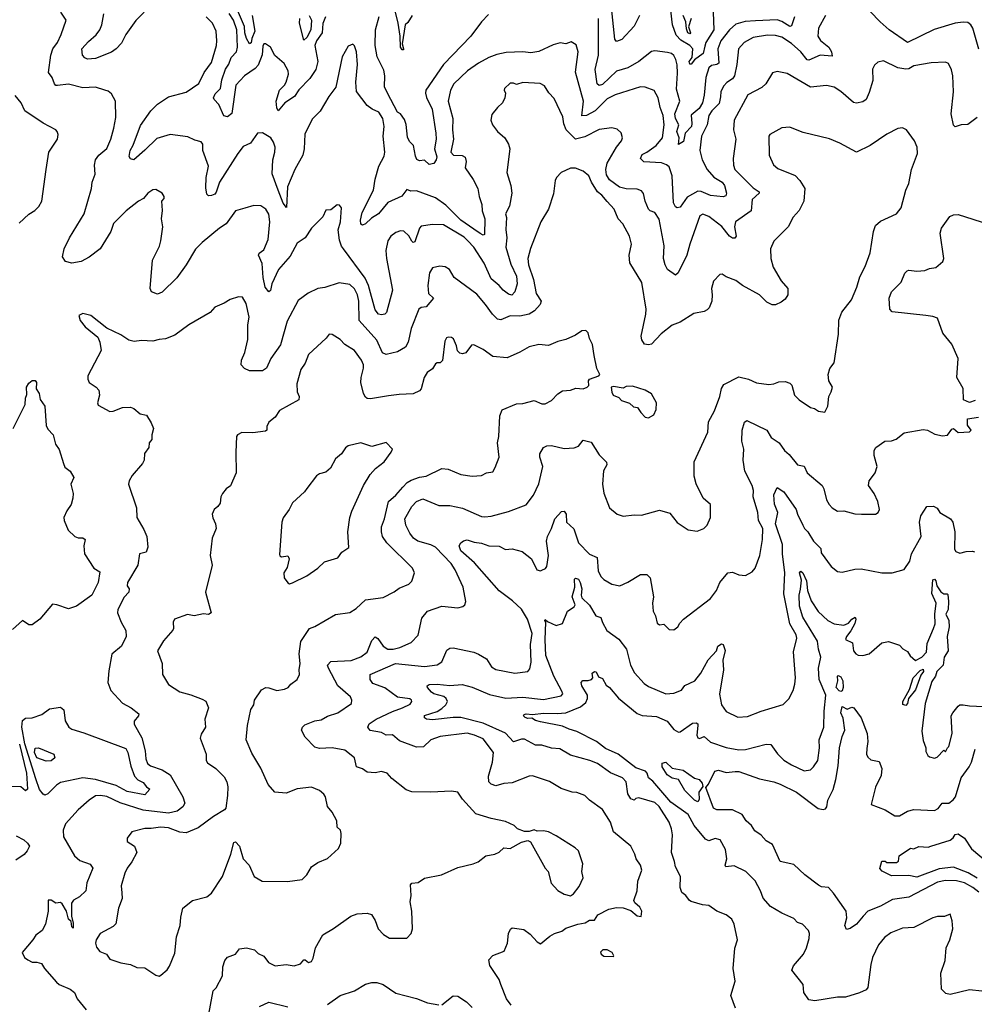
# Model space of a CAD drawing. Extents: x 1245515 to 1420776, y 606314 to 671314.
# Tile 202 of 256: x 1351588 to 1357596, y 629270 to 635468. Entities that reach past the tile are written whole.
import ezdxf

# ---------------------------------------------------------------- set-up
doc = ezdxf.new("R2010")
doc.units = 0

msp = doc.modelspace()

# ---------------------------------------------------------------- linework, layer by layer
at = {"layer": '0CON10XD'}
for points in [[(1354002.5, 635277.5), (1353995, 635277.5), (1353984.1, 635295), (1353981.8, 635365), (1353970, 635445), (1353935, 635592.5)], [(1357625, 635282.5), (1357587.1, 635415), (1357575, 635436.2), (1357555, 635450), (1357525, 635453.1), (1357475, 635446.5), (1357344, 635406), (1357174.7, 635324.7), (1357060.8, 635405), (1357004.3, 635454.3), (1356876.1, 635586.1)], [(1356205, 634409.6), (1356242, 634385), (1356242.5, 634375), (1356198.2, 634335), (1356190.6, 634265), (1356092.9, 634195), (1356086, 634165), (1356096.7, 634105), (1356088.1, 634091.9), (1356075, 634092.2), (1356055, 634104.5), (1356006.9, 634166.9), (1355925, 634228.4), (1355886.8, 634243.2), (1355867.6, 634232.4), (1355804.7, 634055), (1355786.1, 633985), (1355732.2, 633875), (1355715, 633860), (1355665, 633894.4), (1355650, 633925), (1355640.4, 633965), (1355644.2, 634045), (1355611.7, 634211.7), (1355585.6, 634255), (1355555.4, 634265.4), (1355545.3, 634275.3), (1355525.3, 634325.3), (1355514.4, 634374.4), (1355500.7, 634390.7), (1355475, 634401.1), (1355405, 634402.7), (1355363.5, 634413.5), (1355300.7, 634460.7), (1355280.4, 634490.4), (1355276.2, 634525), (1355284.9, 634565.1), (1355343.9, 634666.1), (1355375.3, 634705), (1355382.2, 634725), (1355374, 634755), (1355348.3, 634778.3), (1355315, 634787.1), (1355235, 634776.7), (1355145, 634730), (1355085, 634716.2), (1355026.2, 634775), (1355012.6, 634812.6), (1355006.5, 634856.5), (1354951.1, 634971.1), (1354917.8, 635007.8), (1354891.7, 635051.7), (1354864.1, 635065.9), (1354755, 635072), (1354715, 635060), (1354695, 635068.8), (1354675, 635068), (1354640, 635035), (1354637.5, 635025), (1354646.2, 635005), (1354642, 634975), (1354625.6, 634944.4), (1354595, 634916), (1354558.8, 634871.2), (1354554, 634835), (1354564, 634805), (1354594.4, 634764.4), (1354642, 634725), (1354664, 634685), (1354672.5, 634655), (1354654.4, 634505), (1354679.2, 634425), (1354684.3, 634375.7), (1354669.5, 634295), (1354646, 634245), (1354651.7, 634221.7), (1354647.2, 634147.2), (1354653.3, 634095), (1354648, 634035), (1354679.7, 633929.7), (1354715, 633853.8), (1354719.1, 633805), (1354703.3, 633755), (1354685, 633734.2), (1354665, 633739.2), (1354630.6, 633765), (1354604.4, 633795), (1354555, 633835.6), (1354510.6, 633935), (1354445.3, 634035), (1354408.5, 634075), (1354385, 634099.1), (1354255, 634175.6), (1354185, 634178.2), (1354115, 634168.9), (1354103.7, 634156.3), (1354075, 634070), (1354065, 634065.8), (1354055, 634072.9), (1354036.3, 634106.3), (1354005, 634137.3), (1353985, 634137.8), (1353955, 634127.8), (1353924.6, 634105.4), (1353904.4, 634075), (1353891.9, 634015), (1353895.7, 633964.3), (1353934.6, 633765.4), (1353895.8, 633625), (1353886.7, 633615), (1353865, 633609.4), (1353845, 633614.3), (1353825, 633642), (1353783.8, 633793.8), (1353761, 633841), (1353626.6, 634025), (1353613.2, 634043.2), (1353600.5, 634080.5), (1353591.5, 634145), (1353607.1, 634195), (1353613.9, 634283.9), (1353600.7, 634300.7), (1353585, 634303.3), (1353545, 634270), (1353515, 634268.8), (1353495, 634227.5), (1353425, 634156.2), (1353385, 634094), (1353335, 634060.8), (1353289.8, 633980.2), (1353217.1, 633895), (1353173.8, 633805), (1353167, 633763), (1353155, 633755.8), (1353133.5, 633785), (1353120.2, 633845), (1353112.8, 633932.7), (1353090.8, 633985), (1353095, 633998), (1353125, 634019.2), (1353151.2, 634085), (1353161.8, 634195), (1353155, 634243.3), (1353137.5, 634275), (1353105, 634296), (1353061.2, 634298.8), (1353005, 634282.5), (1352946.2, 634265), (1352887.1, 634182.9), (1352845, 634155.6), (1352735, 634065.7), (1352695, 634024.2), (1352635.6, 633925), (1352577.4, 633842.6), (1352485, 633753.3), (1352455, 633740.8), (1352417.5, 633755), (1352408, 633775), (1352424.4, 633955), (1352467, 634043), (1352476.4, 634075), (1352488.9, 634165), (1352479.2, 634215), (1352485.9, 634265.9), (1352482.5, 634325), (1352497, 634343), (1352497.5, 634355), (1352485, 634376.7), (1352445, 634400), (1352425, 634396.7), (1352395, 634376.7), (1352366.8, 634343.2), (1352335, 634326), (1352257.5, 634265), (1352178.5, 634185), (1352160.9, 634135), (1352095, 634025.6), (1352025, 633972.7), (1351973.4, 633946.6), (1351915, 633934.4), (1351876.7, 633945), (1351856.2, 633975), (1351867.5, 634025), (1351901.5, 634095), (1351992.9, 634245), (1352038.5, 634405), (1352044.6, 634445.4), (1352063.3, 634495), (1352057.4, 634552.6), (1352065.6, 634585), (1352085, 634615.8), (1352135, 634656.7), (1352162, 634715), (1352180, 634785), (1352191.7, 634851.7), (1352191.4, 634955), (1352165, 635001.2), (1352145, 635018), (1352122.5, 635025), (1352065, 635043.3), (1351985, 635039.4), (1351895, 635062.2), (1351825, 635052.9), (1351815, 635054.3), (1351805.8, 635065), (1351791.9, 635105), (1351767.9, 635135), (1351783.9, 635245), (1351796.4, 635283.6), (1351826.4, 635325), (1351848.1, 635375), (1351879.2, 635465), (1351845.8, 635515.8)], [(1352370, 635515), (1352318.1, 635461.9), (1352255.5, 635375), (1352229, 635321), (1352195.7, 635284.3), (1352165, 635263.2), (1352065, 635223.3), (1352015, 635219.2), (1351997, 635227), (1351982, 635245), (1351979.4, 635285), (1352019.6, 635330.4), (1352068.3, 635371.7), (1352091.8, 635405), (1352104.6, 635435), (1352116.5, 635505)], [(1353512.1, 635485), (1353496, 635444), (1353492.2, 635385), (1353455.9, 635335), (1353445.8, 635305), (1353464.8, 635205), (1353451.1, 635155), (1353412.8, 635097.2), (1353345, 635025.5), (1353316.8, 634985), (1353256.5, 634943.5), (1353215, 634893.3), (1353205, 634912.5), (1353202.5, 634955), (1353222.1, 635025), (1353255, 635055.8), (1353264.4, 635075), (1353280.4, 635125), (1353276.9, 635145), (1353252.4, 635192.4), (1353192.8, 635242.8), (1353165.6, 635295.6), (1353135, 635316), (1353125, 635315.8), (1353117.9, 635302.1), (1353113.3, 635246.7), (1353089, 635181), (1353069.4, 635160.6), (1353002, 635115), (1352947.6, 635055), (1352922.9, 634877.1), (1352895, 634856.8), (1352872.1, 634862.1), (1352841.6, 634935), (1352810.9, 634965), (1352806.6, 634976.6), (1352818, 635002), (1352851.3, 635035), (1352860.5, 635089.5), (1352883.5, 635156.5), (1352903, 635187), (1352919.5, 635230.5), (1352951.1, 635265), (1352958.9, 635295), (1352955, 635404.3), (1352932.5, 635465), (1352905, 635506.8)], [(1353050.2, 635495), (1353068, 635395), (1353049.7, 635350.2), (1353045, 635321.2), (1353035, 635316.5), (1353015, 635350), (1353004.6, 635385), (1353002.3, 635425), (1352958.2, 635528.2)], [(1355489.4, 635495), (1355455, 635426.5), (1355377.4, 635342.6), (1355345, 635330), (1355334.3, 635344.3), (1355312.7, 635545)], [(1355953.1, 635515), (1355955.6, 635405), (1355905.8, 635325), (1355899.1, 635300.9), (1355890.2, 635255), (1355835.2, 635214.8), (1355815, 635188.8), (1355805, 635187.1), (1355801.1, 635205), (1355819.5, 635230.5), (1355824.1, 635284.1), (1355804.7, 635305), (1355749.5, 635339.5), (1355720.4, 635370.4), (1355696.7, 635435), (1355685, 635526.7)], [(1355998.4, 634981.6), (1355990.6, 634939.4), (1355943.8, 634895), (1355926, 634865), (1355913.8, 634805), (1355879.1, 634735), (1355869.1, 634645), (1355882.7, 634585), (1355915, 634524.4), (1355957.4, 634477.4), (1356008.1, 634445), (1356023.1, 634425), (1356036.7, 634376.7), (1356031.4, 634358.6), (1356015, 634352.9), (1355935, 634361.3), (1355877.4, 634387.4), (1355855, 634387.5), (1355789.5, 634350.5), (1355745, 634286.9), (1355725, 634284.5), (1355715, 634290), (1355702.9, 634315), (1355694.6, 634485), (1355675, 634541.1), (1355658.1, 634555), (1355627, 634567), (1355515, 634572.8), (1355495.4, 634595), (1355505, 634620), (1355535, 634633.3), (1355594.2, 634675.8), (1355633.5, 634725), (1355644.5, 634805), (1355637.3, 634865), (1355618, 634915), (1355606.2, 634975), (1355582.1, 635022.1), (1355525, 635043.1), (1355495, 635044.5), (1355335, 634995.4), (1355285, 634969.2), (1355210.6, 634895), (1355155, 634865.2), (1355125, 634863.5), (1355135.8, 634955), (1355086.9, 635136.9), (1355101.8, 635265), (1355089.4, 635309.4), (1355057.7, 635327.7), (1355025, 635315.4), (1354988.8, 635321.2), (1354945, 635309.5), (1354855, 635267.2), (1354805, 635260), (1354755, 635266.5), (1354649.1, 635260.9), (1354590.8, 635249.2), (1354540.8, 635229.1), (1354475, 635194.6), (1354406.5, 635145), (1354320.5, 635065), (1354299.4, 635025), (1354283.6, 634955), (1354313.8, 634845), (1354310.8, 634775), (1354317.8, 634715), (1354301.9, 634635), (1354318.8, 634615), (1354372.9, 634612.9), (1354391.5, 634601.5), (1354396.9, 634575), (1354390.4, 634535), (1354441.9, 634461.9), (1354471.3, 634405), (1354478.9, 634355), (1354496.7, 634305), (1354499.1, 634265), (1354515.8, 634215), (1354512.5, 634115), (1354505, 634112.5), (1354485, 634121.8), (1354445, 634149.2), (1354365, 634205.3), (1354270.7, 634300.7), (1354205, 634347.5), (1354085, 634391.6), (1354048.6, 634388.6), (1354025, 634398), (1353993, 634357), (1353905, 634317.7), (1353845, 634246.2), (1353802.1, 634217.9), (1353765, 634182.9), (1353745, 634174), (1353735, 634180), (1353732.5, 634205), (1353743.7, 634255), (1353813.5, 634395), (1353825.5, 634465), (1353848.2, 634545), (1353880.6, 634609.4), (1353885.8, 634635), (1353875.5, 634735), (1353880.6, 634795), (1353872.9, 634845), (1353848, 634885), (1353805.6, 634905.6), (1353775, 634927.1), (1353707.5, 635015), (1353702.9, 635075), (1353714.3, 635185), (1353708, 635265), (1353695, 635302.5), (1353685, 635313.3), (1353655, 635302), (1353617.5, 635235), (1353577.2, 635042.8), (1353533.5, 634985), (1353478.5, 634891.5), (1353429.3, 634840.7), (1353382.5, 634747.5), (1353378.8, 634655), (1353369.1, 634615), (1353319.3, 634525), (1353273.3, 634415), (1353266.2, 634285), (1353245, 634312), (1353214.7, 634395), (1353177.6, 634497.6), (1353181.1, 634585), (1353193.8, 634635), (1353194.5, 634665), (1353185, 634696.2), (1353167.5, 634725), (1353115, 634755.8), (1353085, 634753.8), (1353039.7, 634690.3), (1352995, 634670), (1352959.5, 634625), (1352845.3, 634445), (1352825, 634381.9), (1352815, 634369.5), (1352795, 634360.6), (1352775, 634358.8), (1352765, 634370), (1352758.9, 634408.9), (1352761.9, 634475), (1352775.5, 634545), (1352740.5, 634645), (1352740.5, 634685), (1352728.8, 634698.8), (1352689.1, 634709.1), (1352645, 634731.5), (1352535, 634744.6), (1352451, 634719), (1352375, 634647.3), (1352305, 634586.2), (1352285, 634591.2), (1352277, 634607), (1352282.3, 634645), (1352301.3, 634678.7), (1352348.7, 634801.3), (1352412.1, 634895), (1352454.2, 634935.7), (1352525, 634981.9), (1352635, 635011.8), (1352714.6, 635065.4), (1352748.9, 635135), (1352795, 635198), (1352826.2, 635305), (1352827.5, 635335), (1352824.4, 635395), (1352800.6, 635445), (1352761.9, 635485)], [(1353410, 635495), (1353424, 635465), (1353420, 635405), (1353395, 635355.6), (1353375, 635338.8), (1353349.2, 635445), (1353350.3, 635475)], [(1354539.1, 635500.9), (1354493.8, 635455), (1354426.7, 635365), (1354254.2, 635185.8), (1354144.7, 635025), (1354142.4, 635005), (1354148.9, 634978.9), (1354183.8, 634905), (1354206.3, 634753.6), (1354208.1, 634715), (1354199.1, 634655), (1354212.1, 634605), (1354208.9, 634585), (1354195, 634563.1), (1354165, 634555.3), (1354135, 634584.4), (1354105, 634578.6), (1354088.1, 634588.1), (1354078.3, 634608.3), (1354065.5, 634675.5), (1354041.1, 634701.1), (1354028.5, 634728.5), (1354019.1, 634809.1), (1354009.4, 634839.4), (1353985, 634876.2), (1353965, 634886.7), (1353902.8, 635005), (1353884.1, 635045), (1353886.3, 635113.7), (1353879.7, 635149.7), (1353837.8, 635235), (1353825.5, 635305), (1353826, 635405), (1353851, 635489)], [(1354058.4, 635495), (1354030.7, 635449.3), (1354013.3, 635435), (1353995.9, 635315), (1354004, 635285), (1354002.5, 635277.5)], [(1356464.6, 635485), (1356445, 635429.2), (1356435, 635425.6), (1356385, 635457.1), (1356355, 635466.1), (1356219, 635461), (1356153.3, 635456.7), (1356095, 635440.4), (1356055, 635403.1), (1356001.4, 635335), (1355982.2, 635285), (1355988.9, 635195), (1355975, 635185.3), (1355941.1, 635178.9), (1355925.3, 635164.7), (1355907, 635103), (1355896.5, 634993.5), (1355885.8, 634945), (1355865, 634909.8), (1355813.4, 634866.6), (1355819, 634815), (1355815.2, 634795), (1355776.2, 634753.8), (1355765, 634701.4), (1355735, 634681.2), (1355738.8, 634725), (1355723.7, 634765), (1355735.8, 634805), (1355715.7, 634845), (1355711.7, 634875), (1355741.6, 634955), (1355720.7, 635030.7), (1355727.8, 635132.2), (1355725.2, 635184.8), (1355718, 635218), (1355705, 635243.1), (1355690, 635255), (1355665, 635261.8), (1355585, 635271.1), (1355565, 635268.1), (1355485.3, 635204.7), (1355415, 635164.4), (1355345, 635143.2), (1355255, 635060.3), (1355235, 635052.9), (1355222.3, 635065), (1355210, 635155), (1355230.4, 635245), (1355230.7, 635475)], [(1355814.5, 635475), (1355796.8, 635423.2), (1355810.8, 635385), (1355805, 635379.2), (1355793.9, 635385), (1355785, 635410), (1355780.5, 635455), (1355764.3, 635495)], [(1356658.9, 635495), (1356614.5, 635415), (1356612.2, 635365), (1356627.4, 635337.4), (1356679.7, 635295), (1356697.5, 635265), (1356701.2, 635238.8), (1356625, 635244.1), (1356555, 635213.4), (1356545, 635216.1), (1356504.8, 635264.8), (1356445, 635317.3), (1356385, 635356.9), (1356345, 635367.5), (1356295, 635370.3), (1356204.2, 635355.8), (1356147.1, 635325), (1356112.5, 635285), (1356102, 635185), (1356085.8, 635114.2), (1356074.7, 635095.3), (1356038, 635072), (1356019.1, 635050.9), (1356001.5, 635015), (1355998.4, 634981.6)], [(1357615, 634851.8), (1357555, 634808.2), (1357513.7, 634806.3), (1357475, 634794.4), (1357465, 634803.3), (1357450.4, 634875), (1357464.5, 635014.5), (1357460.6, 635115), (1357453.2, 635153.2), (1357433, 635193), (1357415, 635200.8), (1357325, 635195.5), (1357215, 635177.1), (1357185, 635159.4), (1357165, 635155.6), (1357115, 635165.6), (1357025, 635209.2), (1356988.8, 635201.2), (1356968.6, 635181.4), (1356954.5, 635155.5), (1356956.7, 635085), (1356935, 635010), (1356915.6, 634965), (1356895, 634950.6), (1356855, 634943.3), (1356835, 634946.7), (1356756.5, 635016.5), (1356713.1, 635043.1), (1356665, 635052.9), (1356565, 635043.8), (1356418.2, 635128.2), (1356355, 635142.5), (1356325, 635133.8), (1356284.4, 635065), (1356258.7, 635041.3), (1356171.4, 634995), (1356084.5, 634835), (1356081.2, 634775), (1356094.5, 634715), (1356078.1, 634595), (1356081.1, 634551.1), (1356089.5, 634525), (1356205, 634409.6)], [(1351585, 634186), (1351645.7, 634244.3), (1351682.5, 634267.5), (1351707.9, 634292.1), (1351726, 634325), (1351754.3, 634525), (1351770.8, 634635), (1351825.7, 634715), (1351830, 634745), (1351823.8, 634765), (1351815.5, 634775.5), (1351736.2, 634816.2), (1351620, 634895), (1351595.8, 634945), (1351559.7, 634989.7)], [(1352771.4, 629175), (1352806.1, 629353.9), (1352825, 629372.5), (1352865, 629450), (1352865.6, 629505), (1352878.1, 629545), (1352895, 629566.9), (1352946.2, 629585), (1352971.7, 629618.3), (1353015, 629626), (1353065, 629612.5), (1353089.5, 629589.5), (1353125, 629573.8), (1353152.6, 629532.6), (1353195, 629512), (1353265, 629520), (1353315, 629512.9), (1353355, 629524.2), (1353375, 629550), (1353385, 629550), (1353405, 629532.5), (1353425, 629540), (1353435, 629560), (1353449.4, 629625), (1353495, 629707.5), (1353563.2, 629746.8), (1353672.5, 629825), (1353711.7, 629838.3), (1353775, 629843.3), (1353802.5, 629835), (1353825, 629797.5), (1353844.4, 629744.4), (1353878.3, 629708.3), (1353915, 629686.2), (1354025, 629686.2), (1354052.5, 629715), (1354058.9, 629745), (1354056.2, 629855), (1354046, 629915), (1354051.2, 629955), (1354048.3, 630021.7), (1354055, 630033.3), (1354095, 630036.7), (1354136.1, 630063.9), (1354242.5, 630085), (1354345, 630130.8), (1354442.5, 630155), (1354472.7, 630167.3), (1354522.5, 630205), (1354577.5, 630215), (1354605, 630227.5), (1354635, 630253.8), (1354675, 630250), (1354745, 630290), (1354785, 630300), (1354801.7, 630291.7), (1354895, 630127.5), (1354913.3, 630105), (1354932.7, 630032.7), (1354975.7, 629985.7), (1355015, 629963.3), (1355053.6, 629953.6), (1355073.3, 629965), (1355109.7, 630010.3), (1355133.8, 630065), (1355126.4, 630106.4), (1355131.2, 630155), (1355105.8, 630235), (1355084.5, 630254.5), (1354965, 630331.2), (1354915, 630356), (1354885, 630362.5), (1354845, 630360), (1354825, 630367.5), (1354795, 630357.5), (1354765, 630357.5), (1354720, 630375), (1354700, 630395), (1354645, 630421.2), (1354555, 630439.2), (1354458.6, 630468.6), (1354375, 630562), (1354345, 630605.8), (1354305, 630612), (1354175, 630604.4), (1354055, 630606.7), (1354019.2, 630619.2), (1353930.7, 630690.7), (1353900, 630725), (1353865, 630734.2), (1353825, 630727.5), (1353775, 630730), (1353745, 630751.4), (1353708, 630765), (1353695, 630820.8), (1353635, 630868.9), (1353555, 630883.3), (1353475, 630879.2), (1353445, 630888.5), (1353385, 630951.8), (1353360.6, 630995), (1353366.9, 631015), (1353381.9, 631028.1), (1353445, 631053.3), (1353485, 631060.8), (1353525.8, 631084.2), (1353590, 631105), (1353675, 631164), (1353678.6, 631185), (1353670, 631205), (1353590, 631275), (1353530.6, 631385), (1353525.7, 631405), (1353545, 631428.1), (1353673.2, 631433.2), (1353735, 631456.7), (1353773.9, 631486.1), (1353805, 631560.8), (1353825, 631582.5), (1353842, 631572), (1353875.5, 631525), (1353905, 631505.4), (1353937.5, 631505), (1353980, 631515), (1354052.2, 631547.8), (1354096.3, 631593.7), (1354118.8, 631701.2), (1354155.3, 631744.7), (1354243.9, 631776.1), (1354345, 631766), (1354375.8, 631774.2), (1354390, 631785), (1354396.2, 631805), (1354378.1, 631895), (1354329.1, 632005), (1354303.9, 632045), (1354205, 632147.6), (1354175, 632162.6), (1354093.3, 632185), (1354066.4, 632205), (1354043.6, 632235), (1354017.9, 632285), (1354012.1, 632325), (1354055, 632404.3), (1354085, 632435.8), (1354125, 632451.1), (1354225, 632409.2), (1354295, 632409.4), (1354375, 632392.4), (1354495, 632341.5), (1354515, 632338.6), (1354555, 632342.5), (1354665, 632371.5), (1354775, 632412.9), (1354822.5, 632475), (1354854.6, 632545.4), (1354880.4, 632655), (1354860.4, 632715), (1354860.9, 632735), (1354885, 632774.2), (1354905, 632784.4), (1354935, 632786.7), (1355015, 632768), (1355077.9, 632772.1), (1355105, 632784), (1355135, 632820.8), (1355185, 632808.8), (1355235, 632728.8), (1355281.7, 632681.7), (1355282.7, 632665), (1355262.7, 632627.3), (1355255.8, 632544.2), (1355265, 632487.5), (1355299.2, 632395), (1355347.5, 632355), (1355385, 632342), (1355455, 632350.8), (1355500.5, 632349.5), (1355615, 632381.2), (1355680.5, 632360.5), (1355725, 632303.3), (1355795, 632256.2), (1355851.7, 632248.3), (1355893.3, 632265), (1355914.1, 632285.9), (1355936, 632335), (1355936.2, 632415), (1355890, 632455), (1355845, 632546.7), (1355833.3, 632595), (1355833.6, 632685), (1355918.7, 632871.3), (1355923.7, 632936.3), (1355961.1, 633005), (1355995.4, 633095), (1356004.7, 633145.3), (1356019.4, 633170.6), (1356115, 633220.6), (1356175.5, 633205.5), (1356225, 633182.9), (1356302.3, 633172.3), (1356334.2, 633175.8), (1356365, 633188.6), (1356405, 633190), (1356435, 633180), (1356447.9, 633167.9), (1356464.4, 633104.4), (1356493.8, 633075), (1356565, 633026.2), (1356589.5, 633019.5), (1356615, 633003.3), (1356655, 632997.5), (1356673.8, 633035), (1356680, 633095), (1356696.2, 633125), (1356702.5, 633155), (1356681.2, 633195), (1356676, 633235), (1356687.3, 633272.7), (1356713, 633307), (1356741.7, 633488.3), (1356743.2, 633576.8), (1356762.5, 633627.5), (1356824, 633705), (1356856.9, 633785), (1356875, 633850), (1356908.6, 633915), (1356939.7, 634000.3), (1356960.8, 634135), (1356975, 634173.3), (1357005, 634200), (1357106.2, 634245), (1357135.5, 634284.5), (1357164.4, 634395), (1357183.4, 634436.6), (1357201.4, 634525), (1357238, 634625), (1357236.2, 634665), (1357218.8, 634705), (1357170, 634775), (1357145, 634787.5), (1357115, 634783.3), (1357045, 634748), (1356941.2, 634675), (1356854.5, 634634.5), (1356750, 634690), (1356685, 634717.1), (1356518.8, 634758.8), (1356450, 634785), (1356435, 634792), (1356385, 634788), (1356310, 634745), (1356303.3, 634735), (1356304.2, 634615), (1356332, 634555), (1356360.2, 634530.2), (1356467.7, 634487.7), (1356498.6, 634455), (1356528.6, 634405), (1356523.6, 634326.4), (1356493.4, 634266.6), (1356455.7, 634225), (1356425, 634164.2), (1356335, 634073.3), (1356314.2, 634025), (1356314.4, 633965), (1356330.7, 633910.7), (1356381.4, 633825), (1356422.9, 633775), (1356422.2, 633735), (1356405, 633709.2), (1356381.2, 633688.8), (1356345, 633672.2), (1356322.8, 633672.8), (1356290.6, 633690.6), (1356245, 633736.2), (1356136.2, 633795), (1356095, 633825.8), (1356035, 633850), (1356010, 633865), (1355995, 633863.3), (1355955, 633822.5), (1355942, 633775), (1355947.1, 633735), (1355943, 633697), (1355926.4, 633655), (1355915, 633641.9), (1355895, 633630.9), (1355831.1, 633618.9), (1355745, 633562.9), (1355695, 633544.4), (1355625, 633491.4), (1355565, 633426.2), (1355545, 633421.2), (1355520, 633425), (1355502.5, 633452.5), (1355499.5, 633475), (1355528.9, 633615), (1355530, 633645), (1355503.6, 633813.6), (1355427.4, 633937.4), (1355423.1, 633985), (1355438.6, 634055), (1355425.4, 634105.4), (1355382.9, 634182.9), (1355354, 634214), (1355329.5, 634275), (1355284.2, 634324.3), (1355252.6, 634362.6), (1355224.5, 634385), (1355185.7, 634445), (1355170.6, 634485), (1355135, 634514.3), (1355085, 634532.9), (1355055, 634534.2), (1354996.7, 634505), (1354966.2, 634475), (1354957.5, 634455), (1354947.4, 634372.6), (1354916.5, 634275), (1354866.7, 634195), (1354802.1, 634027.9), (1354785.5, 633965), (1354790, 633925), (1354821.8, 633831.8), (1354837.7, 633745), (1354868.9, 633695), (1354863.1, 633675), (1354828.6, 633635), (1354795, 633614.7), (1354735, 633601.1), (1354675, 633604.7), (1354615, 633577.5), (1354595, 633583.1), (1354563.3, 633613.3), (1354519.4, 633675), (1354465, 633740), (1354321.2, 633845), (1354292.5, 633895), (1354265, 633911.2), (1354233, 633917), (1354185, 633906.2), (1354165.9, 633874.1), (1354156.7, 633795), (1354160.6, 633745), (1354191.2, 633715), (1354145, 633661.2), (1354115, 633656.2), (1354100, 633645), (1354052.5, 633525), (1354032.7, 633437.3), (1354015, 633407.1), (1353965, 633377.5), (1353895, 633359.4), (1353871.8, 633371.8), (1353835, 633450), (1353723.8, 633575), (1353722.1, 633695), (1353712.9, 633735), (1353695, 633772.9), (1353665, 633801.1), (1353599.1, 633810.9), (1353507.6, 633782.4), (1353465, 633775.5), (1353403, 633747), (1353339.7, 633700.3), (1353270.5, 633569.5), (1353229.5, 633420.5), (1353169.1, 633335), (1353141.4, 633275), (1353115, 633257.1), (1353035, 633257.1), (1353002.1, 633272.1), (1352981.4, 633295), (1352984.5, 633325), (1353005, 633373.8), (1353024, 633455), (1353023.4, 633546.6), (1353032.9, 633595), (1353012.3, 633682.3), (1352990.7, 633720.7), (1352965, 633723.3), (1352912.7, 633707.3), (1352875, 633683.3), (1352815, 633658.8), (1352785.8, 633624.2), (1352652.3, 633547.7)], [(1357601.7, 633071.7), (1357565, 633058.8), (1357527.5, 633075), (1357526.8, 633146.8), (1357486.2, 633215), (1357493.8, 633335), (1357455.7, 633425), (1357398.8, 633495), (1357365, 633588), (1357335, 633599.1), (1357290, 633605), (1357079.2, 633629.2), (1357063.8, 633645), (1357060.6, 633715), (1357075, 633753.8), (1357135, 633816), (1357158.7, 633871.3), (1357173.3, 633886.7), (1357185, 633891.4), (1357235, 633884.3), (1357285, 633889.2), (1357315, 633902.5), (1357355, 633907.8), (1357398.5, 633945), (1357404, 633965), (1357380.7, 634125), (1357389.1, 634155), (1357441.6, 634228.4), (1357465, 634239.4), (1357495, 634241.5), (1357685, 634180.5)], [(1352652.3, 633547.7), (1352565, 633482.5), (1352505, 633458), (1352465, 633455.7), (1352425, 633444.3), (1352355, 633448), (1352307.7, 633442.3), (1352275, 633451.4), (1352224.5, 633484.5), (1352135, 633525.8), (1352035, 633606.7), (1351985, 633617.5), (1351960, 633605), (1351967.5, 633575), (1352000, 633535), (1352078.9, 633468.9), (1352092.3, 633437.7), (1352100, 633385), (1352016.7, 633225), (1352016.2, 633205), (1352025, 633183.3), (1352068, 633155), (1352085.6, 633135), (1352090, 633105), (1352076.4, 633056.4), (1352081.2, 633041.2), (1352155, 633001.4), (1352175, 633002.9), (1352235, 633027.5), (1352285, 633029.2), (1352305, 633021.2), (1352345, 632986), (1352385, 632978.8), (1352415, 632930), (1352430, 632895), (1352420, 632855), (1352420, 632825), (1352402.5, 632805), (1352400, 632775), (1352373, 632737), (1352370, 632695), (1352361.2, 632675), (1352295, 632598.8), (1352275.7, 632565), (1352271.9, 632545), (1352322, 632395), (1352324.2, 632335), (1352369.4, 632259.4), (1352388.5, 632215), (1352393.6, 632146.4), (1352383, 632117), (1352342.5, 632105), (1352330.8, 632035), (1352266.2, 631925), (1352263.8, 631905), (1352276.7, 631885), (1352273.8, 631865), (1352245, 631832), (1352204.5, 631755), (1352203.1, 631735), (1352225.7, 631675), (1352255, 631622.5), (1352258.1, 631585), (1352227.5, 631525), (1352166.6, 631473.4), (1352148.9, 631368.9), (1352142.5, 631295), (1352160.8, 631245), (1352235, 631165.7), (1352290, 631135), (1352337.7, 631097.7), (1352336, 631085), (1352308.9, 631051.1), (1352307, 631033), (1352357.2, 630947.2), (1352377.5, 630865), (1352380.9, 630815), (1352392.9, 630785), (1352410.6, 630770.6), (1352485.2, 630745.2), (1352535, 630713.3), (1352613.8, 630575), (1352626.8, 630535), (1352615, 630512.2), (1352578.1, 630485), (1352525, 630473.8), (1352365, 630491.5), (1352219, 630539), (1352135, 630577.5), (1352095.5, 630584.5), (1352065, 630581.1), (1352025, 630555.8), (1351955.5, 630494.5), (1351875.7, 630405), (1351861.1, 630365), (1351864.2, 630325), (1351931.5, 630205), (1351965, 630174.5), (1352030.9, 630150.9), (1352047, 630127), (1352010, 630035), (1352004, 629985), (1351964.3, 629945.7), (1351925.5, 629924.5), (1351914, 629906), (1351913.6, 629823.6), (1351925, 629780), (1351925, 629750), (1351915, 629757.5), (1351911.2, 629791.2), (1351894.6, 629805), (1351881.9, 629855), (1351855, 629902.5), (1351845, 629910.6), (1351815, 629906), (1351785, 629926.2), (1351767.5, 629925), (1351767.5, 629855), (1351749.2, 629775), (1351728, 629735), (1351690, 629705), (1351671.2, 629675), (1351602.5, 629595), (1351617.5, 629565), (1351639.7, 629549.7), (1351665, 629534), (1351695, 629535.8), (1351725, 629526.2), (1351743.3, 629495), (1351818.7, 629408.7), (1351836.7, 629395), (1351905, 629365.7), (1351932.5, 629345), (1351948.9, 629305), (1352005.4, 629235.4)], [(1352465, 629447.5), (1352475, 629452.5), (1352515, 629487.5), (1352530.7, 629509.3), (1352565, 629592.5), (1352574.4, 629695), (1352597.3, 629765), (1352601.1, 629818.9), (1352614.5, 629875.5), (1352675, 629924.2), (1352765, 629947.1), (1352795, 629969.2), (1352863.1, 630075), (1352916.7, 630215), (1352935, 630287.5), (1352945, 630292.5), (1352972, 630265), (1352994.4, 630185), (1353032.5, 630145), (1353063.3, 630075), (1353113.9, 630043.9), (1353272.7, 630042.7), (1353365, 630056.2), (1353395, 630083.8), (1353423.8, 630135), (1353465, 630162.5), (1353525, 630188), (1353595, 630250), (1353608.6, 630285), (1353610, 630345), (1353606.6, 630366.6), (1353586.7, 630385), (1353582.9, 630425), (1353555, 630480), (1353525.7, 630515.7), (1353512, 630575), (1353502.1, 630592.1), (1353475, 630615.8), (1353424.1, 630635.9), (1353333.1, 630626.9), (1353265, 630598), (1353194, 630605), (1353152.4, 630652.4), (1353105.7, 630755.7), (1353049.7, 630849.7), (1353012, 630935), (1353022, 631025), (1353041.8, 631125), (1353061.4, 631155), (1353066, 631185), (1353109.7, 631250.3), (1353135.9, 631264.1), (1353155, 631262.9), (1353205, 631244.2), (1353255, 631254.2), (1353276.7, 631265), (1353294.2, 631285.8), (1353333.8, 631315), (1353348.8, 631345), (1353345.8, 631375), (1353351.9, 631415), (1353345.6, 631475), (1353357.3, 631552.7), (1353411.2, 631635), (1353445, 631647.1), (1353575, 631722.9), (1353665, 631735.8), (1353705, 631762.2), (1353765, 631816.7), (1353875, 631830), (1353944.1, 631865.9), (1353975, 631890), (1354037.5, 631915), (1354055, 631932.5), (1354072, 631985), (1354060.8, 632015), (1353898.8, 632175), (1353871.8, 632215), (1353865.5, 632244.5), (1353865.6, 632275), (1353884.5, 632325), (1353909.5, 632435), (1353955.6, 632475), (1353998.5, 632525), (1354026.2, 632553.8), (1354051.5, 632568.5), (1354105, 632588.9), (1354145, 632594.6), (1354245, 632641.9), (1354285, 632639.2), (1354365, 632604.4), (1354435, 632594.3), (1354495, 632598), (1354525, 632616), (1354565, 632622.5), (1354581.2, 632648.8), (1354605.8, 632715), (1354594.5, 632805), (1354602.5, 632845), (1354609.1, 632975), (1354625, 633012), (1354715, 633049.2), (1354755, 633052.5), (1354825, 633070), (1354875, 633049.2), (1354895, 633050), (1354935, 633070.8), (1354975, 633112), (1355005, 633130.8), (1355055, 633136), (1355088.3, 633148.3), (1355135, 633143.8), (1355160, 633155), (1355170, 633165), (1355166.7, 633195), (1355173.3, 633205), (1355232.5, 633225), (1355240, 633235), (1355221.2, 633271.2), (1355204, 633355), (1355193.9, 633423.9), (1355175, 633460), (1355165.9, 633495.9), (1355150.7, 633510.7), (1355125, 633508.6), (1355085, 633481.4), (1355025, 633454), (1354975, 633442), (1354915, 633417.1), (1354855.8, 633424.2), (1354795, 633409.2), (1354735, 633374), (1354655, 633338.6), (1354565, 633346.7), (1354505, 633392.5), (1354445, 633422), (1354431.3, 633418.7), (1354395, 633371.1), (1354375, 633364.1), (1354357.8, 633367.8), (1354343, 633383), (1354336.8, 633415), (1354318.5, 633458.5), (1354305, 633467.7), (1354285, 633470), (1354274.4, 633465), (1354263.9, 633443.9), (1354248, 633322), (1354235, 633307.5), (1354215, 633308.8), (1354205, 633301.2), (1354185, 633270), (1354152.1, 633247.9), (1354134.4, 633215), (1354115.5, 633145), (1354105, 633130.6), (1354065, 633113.1), (1353975, 633109.4), (1353909.4, 633099.4), (1353795, 633081.3), (1353775, 633083.8), (1353765, 633091.9), (1353750.5, 633115), (1353735.4, 633185), (1353736.2, 633215), (1353752.2, 633275), (1353751.9, 633295), (1353738.6, 633325), (1353695, 633385.7), (1353635, 633422.5), (1353604.6, 633454.6), (1353555, 633487.1), (1353535, 633488), (1353517, 633463), (1353405, 633359.4), (1353384.4, 633305.6), (1353357.5, 633265), (1353332.5, 633175), (1353334.4, 633125), (1353347.3, 633095), (1353344.2, 633075), (1353222.2, 633007.8), (1353196.2, 632965), (1353156, 632934), (1353143.6, 632906.4), (1353142.5, 632885), (1353135, 632877.5), (1353055, 632866.7), (1352985, 632870), (1352957.5, 632855), (1352952.5, 632845), (1352948, 632745), (1352949.2, 632615), (1352927.3, 632562.7), (1352915, 632532.5), (1352886.1, 632513.9), (1352863.3, 632485), (1352853.3, 632465), (1352850, 632425), (1352835, 632402.5), (1352812.5, 632385), (1352800, 632355), (1352803, 632333), (1352820, 632295), (1352823.8, 632265), (1352800, 632205), (1352786.7, 632095), (1352799.2, 632035), (1352758, 631865), (1352792.5, 631735), (1352775, 631723.3), (1352745, 631728.8), (1352685, 631716), (1352643, 631723), (1352562.5, 631695), (1352553.9, 631676.1), (1352556, 631635), (1352550.8, 631625), (1352492, 631558), (1352455.4, 631495), (1352484.2, 631415.8), (1352486, 631345), (1352523.4, 631283.4), (1352595, 631235.8), (1352665, 631218.6), (1352735, 631190), (1352758.3, 631178.3), (1352776.7, 631135), (1352752.5, 631065), (1352756.1, 631013.9), (1352729.7, 630970.3), (1352723.8, 630945), (1352760.8, 630845), (1352761.2, 630805), (1352769.5, 630789.5), (1352822.5, 630755), (1352875, 630702.5), (1352891.1, 630671.1), (1352897.8, 630637.8), (1352896.4, 630585), (1352885.8, 630505), (1352876.8, 630493.2), (1352807.4, 630452.6), (1352710.2, 630379.8), (1352635, 630348.9), (1352595, 630352.7), (1352525, 630381.2), (1352474.6, 630385.4), (1352415.7, 630375.7), (1352375, 630377.1), (1352293.8, 630355), (1352264.2, 630315), (1352264, 630295), (1352310, 630265), (1352323.8, 630225), (1352292.7, 630167.3), (1352263, 630127), (1352250, 630095), (1352226, 630015), (1352230.8, 629970.8), (1352232.5, 629935), (1352210, 629875), (1352192.7, 629777.3), (1352175, 629758.8), (1352093.8, 629715), (1352068.8, 629675), (1352064, 629655), (1352070, 629630), (1352092.7, 629602.7), (1352133.3, 629585), (1352155, 629554.2), (1352225, 629530.8), (1352285, 629519.4), (1352325, 629502.2), (1352375, 629498.8), (1352445, 629452.5), (1352465, 629447.5)], [(1351545.4, 632895), (1351622.7, 633045), (1351624.3, 633085), (1351631.7, 633108.3), (1351630, 633155), (1351645, 633180), (1351665, 633196.7), (1351685, 633196.2), (1351692.5, 633185), (1351692, 633145), (1351709.4, 633115), (1351716.7, 633076.7), (1351745.6, 633035), (1351753.6, 632913.6), (1351765, 632891.2), (1351799.2, 632855), (1351812, 632795), (1351835, 632762.5), (1351863.8, 632673.8), (1351871.7, 632651.7), (1351905, 632626.7), (1351927.5, 632585), (1351910, 632545), (1351924.3, 632485), (1351922.9, 632455), (1351910.5, 632415), (1351884, 632376), (1351865.8, 632335), (1351867.8, 632315), (1351893.6, 632255), (1351935, 632215.5), (1351955, 632206.9), (1351985, 632205.7), (1351999.2, 632195), (1351990.6, 632155), (1351995.5, 632105), (1352055, 632015.9), (1352091.4, 631991.4), (1352082.2, 631925), (1352041.5, 631845), (1351944.6, 631775.4), (1351895, 631759.2), (1351822, 631785), (1351795, 631787.6), (1351715, 631694.8), (1351665, 631658.2), (1351645, 631658.9), (1351605, 631686.1), (1351541.5, 631628.5)], [(1355545, 632962.5), (1355579.5, 632980.5), (1355594, 633015), (1355595.6, 633055.6), (1355565, 633113.3), (1355525, 633136.7), (1355445, 633161.2), (1355405, 633158.8), (1355385, 633147.5), (1355325, 633158.8), (1355310, 633155), (1355313.6, 633123.6), (1355323.3, 633105), (1355359.2, 633089.2), (1355375, 633071.2), (1355425, 633053.3), (1355451.7, 633031.7), (1355477, 633027), (1355496.7, 632995), (1355525, 632966.7), (1355545, 632962.5)], [(1354680.8, 629265), (1354652, 629305), (1354615.4, 629395.4), (1354604.4, 629425), (1354547.1, 629515), (1354540, 629550), (1354565, 629576.2), (1354636.1, 629603.9), (1354658, 629655), (1354664.2, 629715.8), (1354677, 629743), (1354688.3, 629751.7), (1354761.1, 629741.1), (1354800.9, 629710.9), (1354845, 629663.1), (1354865, 629651.1), (1354925, 629698.1), (1354954.5, 629715.5), (1354999.3, 629730.7), (1355025, 629750), (1355100, 629775), (1355147, 629783), (1355175, 629800), (1355205, 629800), (1355227, 629833), (1355295, 629868.1), (1355345, 629878.1), (1355385, 629877.5), (1355435, 629860), (1355475, 629826.7), (1355498.3, 629821.7), (1355503.8, 629855), (1355490.3, 629880.3), (1355459.1, 629909.1), (1355452.9, 629922.9), (1355474.4, 629985), (1355477.8, 630045), (1355502.5, 630115), (1355494.2, 630145), (1355467.1, 630185), (1355458.5, 630215), (1355434.3, 630265), (1355325.7, 630355), (1355305.4, 630415.4), (1355255.8, 630495), (1355175, 630554), (1355145, 630584), (1355095, 630603.3), (1355065, 630605.7), (1354995, 630628.8), (1354921.7, 630671.7), (1354815, 630708), (1354795, 630705.7), (1354686.6, 630663.4), (1354635, 630658.7), (1354585.4, 630645.4), (1354555.5, 630655.5), (1354540.7, 630670.7), (1354538.8, 630705), (1354562.9, 630795), (1354569.4, 630855), (1354505, 630940), (1354450, 630965), (1354405, 630976.6), (1354234.7, 630955.3), (1354176.2, 630935), (1354129.1, 630890.9), (1354085, 630887.8), (1353978.1, 630928.1), (1353935, 630965.4), (1353895, 630964.4), (1353865, 630980.5), (1353793.8, 630993.8), (1353779.2, 631015), (1353786.7, 631035), (1353830.8, 631065), (1353935, 631113.6), (1353998, 631135), (1354045, 631160), (1354055.7, 631175), (1354054, 631185), (1354042.4, 631192.4), (1353965, 631203.8), (1353885, 631261.4), (1353809.8, 631289.8), (1353794.3, 631315), (1353792.9, 631345), (1353953.3, 631415), (1354135, 631395.3), (1354215, 631406.2), (1354244.6, 631425.4), (1354275, 631498.8), (1354295, 631512.5), (1354315.6, 631514.4), (1354445, 631486.9), (1354475, 631474.2), (1354525, 631444.3), (1354556.2, 631395), (1354585, 631377.5), (1354705, 631353.5), (1354785, 631364.2), (1354798.3, 631381.7), (1354806.2, 631423.8), (1354801.9, 631535), (1354813.4, 631605), (1354782.9, 631695), (1354746.3, 631756.3), (1354690.1, 631810.1), (1354605, 631872.7), (1354449.3, 632049.3), (1354364.3, 632125), (1354353.3, 632155), (1354363.3, 632175), (1354381.7, 632188.3), (1354405, 632194), (1354449.1, 632179.1), (1354495, 632172.5), (1354540, 632155), (1354605, 632153.5), (1354645, 632132.9), (1354687, 632137), (1354750.3, 632120.3), (1354810, 632075), (1354842.5, 632005), (1354865, 631998.8), (1354875, 632002), (1354896.8, 632013.2), (1354905.8, 632025), (1354915.5, 632095), (1354903.8, 632185), (1354909.1, 632215), (1354935.3, 632264.7), (1354955.7, 632325), (1354998.7, 632371.3), (1355015, 632374.5), (1355027.3, 632355), (1355030, 632305), (1355075, 632263.8), (1355105.4, 632175.4), (1355175, 632104.4), (1355222.2, 632082.2), (1355227.6, 631997.6), (1355245, 631963.8), (1355263.6, 631943.6), (1355314.5, 631914.5), (1355365, 631904.5), (1355415, 631926.7), (1355495.5, 631975.5), (1355534.6, 631974.6), (1355556.9, 631955), (1355576.9, 631835), (1355570, 631795), (1355574.2, 631744.2), (1355590, 631715), (1355599.3, 631669.3), (1355615, 631657.5), (1355641.7, 631661.7), (1355675, 631630), (1355705, 631626.7), (1355730, 631645), (1355741.7, 631668.3), (1355766.7, 631695), (1355936.3, 631823.7), (1355974.3, 631875), (1355994.5, 631925), (1356044.4, 631985.6), (1356075, 631990), (1356115, 631973.8), (1356155, 631968.8), (1356198.3, 631991.7), (1356215.8, 632015), (1356245.7, 632095), (1356261.9, 632195), (1356265.8, 632265), (1356237.8, 632315), (1356234.4, 632365), (1356204.7, 632465), (1356205.9, 632504.1), (1356198.8, 632535), (1356152.7, 632625), (1356141.8, 632695), (1356144.6, 632765), (1356132.7, 632815), (1356134.2, 632885), (1356148.9, 632935), (1356165, 632945.4), (1356290, 632885), (1356317.2, 632837.2), (1356367.8, 632805), (1356400.8, 632755), (1356429.8, 632729.8), (1356484.2, 632665), (1356525, 632657.1), (1356544.3, 632615), (1356638, 632535), (1356650, 632515), (1356665.8, 632445), (1356682, 632415), (1356701.2, 632395), (1356735, 632374.3), (1356775, 632375.7), (1356845, 632357.1), (1356885.6, 632354.4), (1356975, 632356), (1356991.2, 632365), (1356999.2, 632385), (1356988.8, 632435), (1356966.2, 632485), (1356931.1, 632535), (1356934.4, 632565), (1356955, 632592.9), (1356971.1, 632615), (1356985.6, 632655), (1356965.4, 632725), (1356966.5, 632755), (1356975.6, 632774.4), (1357033.3, 632815), (1357075, 632816.9), (1357103.6, 632826.4), (1357155, 632868), (1357275, 632888.6), (1357302.5, 632885), (1357348.3, 632858.3), (1357395, 632848), (1357428.3, 632851.7), (1357455, 632891.2), (1357465, 632894), (1357495, 632870), (1357565, 632873.8), (1357576.7, 632885), (1357552.5, 632915), (1357554, 632956), (1357622.5, 632965)], [(1353285, 631917.5), (1353305, 631922.5), (1353394, 631966), (1353465, 632014.2), (1353505, 632055.7), (1353589.2, 632080.8), (1353615, 632116.7), (1353660, 632145), (1353652.2, 632245), (1353665.5, 632335), (1353678.5, 632375), (1353751.9, 632535), (1353794.5, 632605.5), (1353828, 632642), (1353882, 632685), (1353926.2, 632745), (1353933.3, 632765), (1353895, 632806.7), (1353805, 632781.2), (1353735, 632803.3), (1353655, 632786.2), (1353637.7, 632772.3), (1353613.8, 632735), (1353575, 632703.8), (1353543.8, 632645), (1353515, 632620), (1353475, 632608.8), (1353455, 632596.2), (1353394, 632516), (1353380, 632495), (1353304.2, 632425.8), (1353283.3, 632385), (1353245, 632332.5), (1353236.7, 632305), (1353222.3, 632102.3), (1353225, 632092.5), (1353235, 632086.7), (1353275, 632092.5), (1353280, 632085), (1353283.3, 632075), (1353270.5, 632019.5), (1353250, 631985), (1353251.2, 631955), (1353275, 631922.5), (1353285, 631917.5)], [(1356092.5, 629245), (1356063.3, 629325), (1356090, 629415), (1356078.1, 629495), (1356087.9, 629622.1), (1356105.6, 629675), (1356084.3, 629775), (1356070, 629805), (1356035, 629832.5), (1355975, 629856), (1355925, 629890.8), (1355885.7, 629895.7), (1355815, 629916), (1355803.3, 629923.3), (1355781.2, 629955), (1355755, 629973.8), (1355744.1, 630005.9), (1355747.1, 630075), (1355714.4, 630135), (1355709.7, 630169.7), (1355690, 630225), (1355696.1, 630336.1), (1355690.8, 630375), (1355676, 630416), (1355611.8, 630515), (1355585, 630540.4), (1355485, 630570), (1355466.7, 630565), (1355455, 630553.8), (1355435, 630564.2), (1355416, 630594), (1355405, 630670), (1355380.8, 630695), (1355306.4, 630726.4), (1355224.3, 630785), (1355175.8, 630805), (1355055, 630837.1), (1354987.9, 630877.9), (1354935, 630881.2), (1354875, 630900.6), (1354835, 630901.8), (1354765, 630938.5), (1354745, 630938.5), (1354695, 630922.9), (1354646.3, 630976.3), (1354505, 631039.3), (1354365, 631074.8), (1354315.7, 631075.7), (1354185, 631060.2), (1354148, 631065), (1354135, 631072.5), (1354135, 631086.8), (1354216.2, 631113.8), (1354245, 631132.1), (1354269.6, 631155), (1354280.4, 631175), (1354271.8, 631195), (1354258, 631208), (1354195, 631224.3), (1354179.6, 631235), (1354154.5, 631265), (1354152.5, 631275), (1354165, 631282.2), (1354215, 631286), (1354295, 631276.2), (1354372.6, 631282.6), (1354435, 631266.2), (1354545, 631220.7), (1354647.1, 631197.1), (1354755, 631203.3), (1354885, 631188.4), (1354995, 631210.9), (1355005.4, 631224.6), (1355000.5, 631240.5), (1354949.6, 631335), (1354899.2, 631465), (1354894.3, 631564.3), (1354900, 631675), (1354892.9, 631685), (1354895, 631692.5), (1354909.3, 631679.3), (1354965, 631654.2), (1355005, 631666.7), (1355035, 631744), (1355077.3, 631772.7), (1355084, 631785), (1355064.8, 631835), (1355081.4, 631895), (1355079.8, 631945), (1355085, 631952.7), (1355105, 631945.2), (1355115.2, 631925), (1355125.2, 631885), (1355120.7, 631845), (1355125, 631829.4), (1355175, 631782.5), (1355212.9, 631715), (1355245.8, 631705), (1355255, 631673.8), (1355282.3, 631622.3), (1355359.2, 631569.1), (1355406.9, 631505), (1355432.2, 631405), (1355456.8, 631356.8), (1355518.3, 631288.3), (1355545, 631269.4), (1355655, 631224.5), (1355705, 631227.5), (1355753.2, 631246.8), (1355775, 631275.6), (1355836.7, 631305), (1355875.5, 631355), (1355922, 631438), (1355974.3, 631495), (1355980.8, 631525), (1356005, 631538.8), (1356015.7, 631535.7), (1356027.4, 631497.4), (1356013.4, 631436.6), (1356016.5, 631375), (1355992, 631222), (1356004.4, 631155), (1356033.4, 631113.4), (1356107.2, 631077.2), (1356168.5, 631081.5), (1356254, 631116), (1356392.5, 631157.5), (1356428.1, 631191.9), (1356455.6, 631244.4), (1356467.5, 631285), (1356471.1, 631325), (1356457.9, 631487.9), (1356478.8, 631575), (1356474.6, 631595), (1356435, 631665.8), (1356396.9, 631853.1), (1356403.7, 631986.4), (1356388, 632105), (1356388.9, 632165), (1356344.9, 632295), (1356358.5, 632365), (1356337.7, 632417.7), (1356333.9, 632476.1), (1356355, 632522.5), (1356397.1, 632495), (1356475.8, 632385), (1356483.5, 632355), (1356516.9, 632285), (1356527.8, 632265), (1356549.2, 632245), (1356585, 632184.5), (1356629.6, 632139.6), (1356632.7, 632112.7), (1356695, 632026), (1356735, 631994), (1356765, 631989.2), (1356845, 632008), (1356885, 632010), (1357013.6, 631986.4), (1357080, 631985), (1357154.1, 632005.9), (1357189.7, 632060.3), (1357201.1, 632105), (1357261.4, 632215), (1357251.9, 632305), (1357258.8, 632345), (1357296.4, 632403.6), (1357340, 632405), (1357362.7, 632392.7), (1357378.8, 632365), (1357446.2, 632326.2), (1357460.8, 632305), (1357474.2, 632245), (1357470.8, 632135), (1357479.5, 632119.5), (1357505, 632108.8), (1357545, 632120), (1357585, 632122.5), (1357598, 632118)], [(1357643.3, 629353.3), (1357565, 629361.5), (1357445, 629331.4), (1357417.9, 629337.9), (1357390, 629365), (1357385.6, 629465), (1357412.5, 629545), (1357420, 629625), (1357442.9, 629675), (1357461.4, 629745), (1357457.5, 629795), (1357445, 629837.5), (1357407.5, 629822.5), (1357365, 629822), (1357335, 629814.2), (1357215, 629753.5), (1357145, 629749.5), (1357070.8, 629719.2), (1357030.4, 629689.6), (1356992.9, 629645), (1356956.2, 629563.8), (1356945, 629520), (1356926.2, 629375), (1356915, 629360), (1356872.5, 629342.5), (1356785.6, 629314.4), (1356735, 629315.6), (1356592.3, 629292.3), (1356555, 629297.5), (1356524, 629345), (1356518.8, 629395), (1356448.6, 629485), (1356457.4, 629512.6), (1356520.6, 629585), (1356540.6, 629625), (1356557.1, 629685), (1356558.6, 629715), (1356552.5, 629735), (1356515, 629774.2), (1356483.3, 629785), (1356459.7, 629809.7), (1356385, 629842.5), (1356313.8, 629885), (1356267.9, 629937.9), (1356250, 629985), (1356216.2, 630046.2), (1356157.1, 630105), (1356085, 630140.6), (1356031.2, 630135), (1356028.6, 630145), (1356038.6, 630185), (1356030, 630245), (1355996, 630305), (1355965, 630314.3), (1355925, 630299.2), (1355905, 630308.6), (1355833.4, 630395), (1355795, 630464.5), (1355685, 630542.7), (1355573.7, 630673.7), (1355544.7, 630695), (1355536.6, 630725), (1355526.3, 630736.3), (1355465, 630759), (1355354.5, 630845), (1355275, 630879.5), (1355218.5, 630925), (1355095, 630987.2), (1355045, 631001.1), (1355005, 631021.2), (1354865, 631048.2), (1354835, 631056.5), (1354811.7, 631071.7), (1354785, 631069.5), (1354768.6, 631075), (1354758, 631085), (1354763.8, 631095), (1354775, 631097.3), (1354815, 631093.8), (1354885, 631101.5), (1354969.9, 631100.1), (1355025, 631105.3), (1355116.7, 631143.3), (1355150.2, 631169.8), (1355161.5, 631195), (1355161.1, 631215), (1355126, 631275), (1355122, 631295), (1355132.1, 631307.9), (1355165, 631307.1), (1355186.7, 631315), (1355194, 631325), (1355191.8, 631355), (1355205.5, 631365.5), (1355215, 631362.5), (1355231.7, 631331.7), (1355255, 631320.8), (1355278.9, 631278.9), (1355299.2, 631265), (1355357.1, 631197.1), (1355475, 631099.6), (1355505, 631088.5), (1355595, 631080.8), (1355662.8, 631052.8), (1355705, 631000.6), (1355735, 630982.5), (1355745, 630984.2), (1355821.3, 631038.7), (1355845, 631042.3), (1355855.2, 631035.2), (1355856.8, 631025), (1355850, 630965), (1355855, 630947.5), (1355866.6, 630943.4), (1355895, 630956.2), (1355935, 630919.5), (1356035, 630886.8), (1356115, 630871.6), (1356156.9, 630873.1), (1356285, 630907.8), (1356314.4, 630904.4), (1356356.9, 630846.9), (1356397.1, 630807.1), (1356445, 630776.2), (1356525, 630739.6), (1356565, 630746), (1356585, 630763.8), (1356610.5, 630805), (1356620.8, 630885), (1356620.3, 630935), (1356648.3, 631015), (1356650.3, 631115), (1356661.8, 631215), (1356619.7, 631315), (1356616, 631385), (1356630.8, 631455), (1356614.6, 631505), (1356610, 631555), (1356516.3, 631706.3), (1356496.5, 631775), (1356494.7, 631845), (1356503.1, 631883.1), (1356509.2, 631939.2), (1356494.8, 631985), (1356505, 631996.7), (1356517.7, 631985), (1356539, 631935), (1356545.2, 631875), (1356569.2, 631809.2), (1356613.2, 631743.2), (1356674.2, 631685), (1356715, 631664.4), (1356775, 631656.8), (1356805, 631670), (1356825, 631693.6), (1356845.9, 631705.9), (1356850.9, 631695), (1356845, 631667.5), (1356819.8, 631620.2), (1356791.5, 631585), (1356786, 631566), (1356830, 631545), (1356835.8, 631495), (1356850, 631475), (1356865, 631467.1), (1356895, 631465.6), (1356934.5, 631475.5), (1357015, 631546), (1357055, 631553.3), (1357125, 631530.8), (1357146.5, 631506.5), (1357175, 631490), (1357192.6, 631462.6), (1357225, 631434), (1357265.8, 631455), (1357295, 631486.2), (1357299.5, 631540.5), (1357338.5, 631635), (1357349.5, 631665), (1357347.9, 631725), (1357355.1, 631795), (1357328.2, 631855), (1357335, 631941.1), (1357345, 631946.1), (1357355, 631935.3), (1357360.8, 631905), (1357385, 631865.9), (1357405, 631853.1), (1357425, 631854.5), (1357429.4, 631849.4), (1357434.4, 631805), (1357430.9, 631755), (1357416, 631725), (1357435.9, 631685), (1357436.9, 631645), (1357424.5, 631584.5), (1357430.6, 631495), (1357406.1, 631455), (1357401, 631405), (1357360, 631365), (1357351.1, 631335), (1357328.7, 631301.3), (1357287, 631163), (1357265, 630990), (1357275, 630930), (1357290, 630885), (1357290.7, 630860.7), (1357303.3, 630835), (1357315, 630826.7), (1357345, 630818.8), (1357362.5, 630825), (1357405, 630870), (1357415, 630860), (1357426.4, 630883.6), (1357435, 630892.5), (1357457.8, 630975), (1357450.4, 631085), (1357460, 631105), (1357495, 631146), (1357505, 631154.2), (1357525, 631155.7), (1357565, 631148.1), (1357655, 631144.3)], [(1357165, 631150.7), (1357146.2, 631156.2), (1357146.6, 631175), (1357188.5, 631251.5), (1357211.8, 631325), (1357255, 631370.5), (1357275, 631380), (1357275.4, 631365), (1357258.6, 631341.4), (1357225, 631249.6), (1357182.1, 631195), (1357175, 631162.9), (1357165, 631150.7)], [(1356755, 631237.8), (1356745, 631242.1), (1356727.1, 631265), (1356737.5, 631305), (1356734, 631336), (1356739.5, 631340.5), (1356755, 631331.1), (1356768.4, 631305), (1356771.6, 631265), (1356765, 631243.1), (1356755, 631237.8)], [(1351745, 630587.1), (1351735, 630593.1), (1351712.9, 630622.9), (1351688.6, 630688.6), (1351620, 630910), (1351600, 631015), (1351604.5, 631055.5), (1351625, 631072), (1351665, 631072.5), (1351726.3, 631093.7), (1351775, 631130), (1351845, 631140), (1351865, 631122.5), (1351872.9, 631055), (1351897.5, 631015), (1351915, 631001.9), (1351990.8, 630979.2), (1352255, 630880.8), (1352268.8, 630855), (1352287.9, 630767.9), (1352310.8, 630705), (1352331.8, 630681.8), (1352365.7, 630665), (1352385, 630638.8), (1352406, 630625), (1352375, 630588.8), (1352265, 630610), (1352195, 630648.1), (1352065, 630685.8), (1351985.5, 630694.5), (1351844, 630665), (1351819.8, 630650.2), (1351765, 630595.7), (1351745, 630587.1)], [(1356897.1, 629825), (1356854.2, 629775), (1356815, 629747.5), (1356791.2, 629741.2), (1356781.9, 629765), (1356794.4, 629815), (1356790.6, 629855), (1356710.3, 629970.3), (1356677.5, 630005), (1356635, 630008.8), (1356615, 630018.8), (1356528.8, 630085), (1356460.6, 630150.6), (1356375, 630167.8), (1356325, 630276.2), (1356285, 630298.8), (1356255.3, 630335.3), (1356215, 630361.4), (1356194.6, 630394.6), (1356160, 630425), (1356135.2, 630465.2), (1356075, 630493.3), (1355975, 630493.2), (1355954.1, 630504.1), (1355906.7, 630635), (1355923.8, 630655), (1355963, 630737), (1355985, 630743.1), (1356035, 630728), (1356090, 630735), (1356115, 630735.7), (1356245, 630688.6), (1356335, 630670.4), (1356375, 630655.9), (1356477.1, 630605), (1356612.7, 630502.7), (1356645, 630495.4), (1356659.2, 630500.8), (1356667.2, 630512.8), (1356674.7, 630555), (1356707.4, 630622.6), (1356724.8, 630685), (1356738.8, 630771.2), (1356747.5, 630885), (1356764.6, 630955), (1356781.5, 630995), (1356770.8, 631070.8), (1356756.2, 631105), (1356765, 631144), (1356795, 631128), (1356825, 631141.1), (1356836.9, 631136.9), (1356883.3, 631073.3), (1356920.9, 630975), (1356926.7, 630925), (1356919.8, 630880.2), (1356917.7, 630845), (1356926.7, 630825), (1356945, 630808.5), (1356997.3, 630797.3), (1357013.2, 630753.2), (1357010, 630710), (1356975, 630635.7), (1356946.7, 630526.7), (1357035, 630493.1), (1357095, 630456.7), (1357125, 630455.5), (1357175, 630485.4), (1357215, 630496), (1357345, 630489.4), (1357368.2, 630501.8), (1357394, 630536), (1357435, 630536.9), (1357463.8, 630556.2), (1357477.8, 630575), (1357513.3, 630695), (1357564.4, 630765), (1357577.8, 630795), (1357602.3, 630875)], [(1351587.1, 630907.1), (1351630.8, 630725), (1351636.7, 630625), (1351625, 630612.5), (1351595, 630638.1), (1351465, 630642.9)], [(1351755, 630801.1), (1351695, 630822.2), (1351681, 630855), (1351685, 630881.4), (1351705, 630883.3), (1351802, 630845), (1351808.7, 630821.3), (1351785, 630801.8), (1351755, 630801.1)], [(1355855, 630544.5), (1355835, 630555.6), (1355774.3, 630615), (1355733.9, 630683.9), (1355695, 630692.8), (1355663.7, 630715), (1355630.5, 630765), (1355631.3, 630788.7), (1355655, 630794), (1355695, 630756), (1355763.5, 630743.5), (1355835, 630694.2), (1355865, 630684.5), (1355882.2, 630662.2), (1355888.4, 630641.6), (1355862.5, 630605), (1355865, 630560), (1355855, 630544.5)], [(1351565, 630330), (1351614.3, 630305), (1351637.1, 630285), (1351649.2, 630265), (1351635, 630236.7), (1351615, 630212), (1351563, 630177)], [(1357614.7, 630064.7), (1357558.3, 630098.3), (1357465, 630134), (1357375, 630123.3), (1357235, 630071.1), (1357185, 630080), (1357075, 630078.8), (1357017, 630107), (1357002.5, 630125), (1357015, 630170), (1357035, 630170), (1357045, 630162.5), (1357107, 630163), (1357118.8, 630171.2), (1357122.5, 630205), (1357195, 630252.5), (1357215, 630247.5), (1357246.2, 630263.8), (1357305, 630259.4), (1357323.3, 630265), (1357445, 630303.1), (1357463.2, 630316.8), (1357475, 630338), (1357495, 630342.5), (1357535.3, 630315.3), (1357577.5, 630247.5), (1357670.6, 630170.6)], [(1357625, 629975.4), (1357587.7, 630005), (1357535, 630035.2), (1357485, 630046.2), (1357415, 630050), (1357365, 630039.5), (1357185, 629944.7), (1357081.5, 629928.5), (1357005, 629887.1), (1356925, 629856.2), (1356897.1, 629825)], [(1355325, 629570), (1355327.5, 629575), (1355316.2, 629595), (1355285, 629612.5), (1355258.3, 629611.7), (1355243, 629597), (1355247.5, 629585), (1355265, 629573.3), (1355325, 629570)], [(1353525, 629268.2), (1353605, 629324.3), (1353695.4, 629354.6), (1353765, 629395.5), (1353805, 629406.7), (1353835, 629407.8), (1353875, 629394.4), (1353955, 629338.8), (1354085, 629306.9), (1354155, 629279.4), (1354225, 629265.6)], [(1354245, 629267.1), (1354315, 629323.8), (1354345, 629321.2), (1354400, 629285), (1354435, 629248.8)], [(1353097.5, 629255), (1353155, 629284.2), (1353274.6, 629254.6)]]:
    msp.add_lwpolyline(points, dxfattribs=at)

doc.saveas('drawing.dxf')
